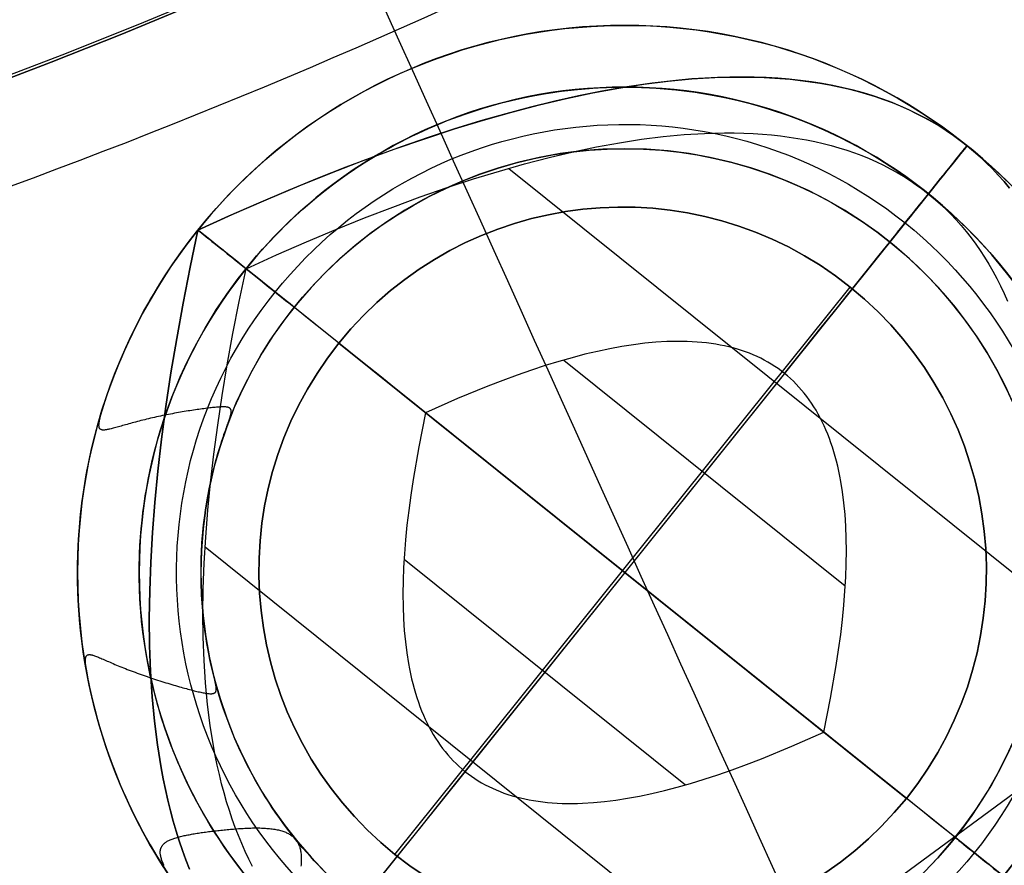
# Model space of a CAD drawing. Extents: x 5157 to 5867, y -156 to 1031.
# Tile 38 of 87: x 5535.28 to 5543.4, y 577.66 to 584.63. Entities that reach past the tile are written whole.
import ezdxf

# ---------------------------------------------------------------- set-up
doc = ezdxf.new("R2010")
doc.units = 0
doc.layers.add('1', color=7, linetype='CONTINUOUS')

msp = doc.modelspace()

# ---------------------------------------------------------------- linework, layer by layer
at = {"layer": '1', "color": 35}
for p, q in [((5543.0911, 583.593, 104.8995), (5543.0911, 583.593, 104.0162)), ((5539.3118, 583.406, 103.5073), (5543.7282, 579.8631, 103.5073)), ((5542.7726, 583.196, 103.5073), (5540.2674, 580.0731, 103.5073)), ((5536.7475, 582.8968, 104.0162), (5536.7475, 582.8968, 104.8995)), ((5543.3903, 577.5679, 103.5073), (5537.1446, 582.5784, 103.5073)), ((5538.3731, 577.7468, 101.5073), (5542.1276, 582.4269, 101.5073)), ((5538.3731, 577.7468, 52.6073), (5542.1276, 582.4269, 52.6073)), ((5542.1276, 582.4269, 52.6073), (5542.1276, 582.4269, 101.5073)), ((5537.9103, 581.9641, 52.6073), (5537.9103, 581.9641, 101.5073)), ((5542.5904, 578.2096, 101.5073), (5537.9103, 581.9641, 101.5073)), ((5537.9103, 581.9641, 52.6073), (5542.5904, 578.2096, 52.6073)), ((5539.7651, 581.8253, 107.3073), (5542.0868, 579.9627, 107.3073)), ((5541.5845, 581.7149, 107.3073), (5540.2674, 580.0731, 107.3073)), ((5541.9092, 578.7561, 107.3073), (5538.6257, 581.3902, 107.3073)), ((5536.8066, 580.2832, 103.5073), (5541.223, 576.7403, 103.5073)), ((5538.448, 580.1835, 107.3073), (5540.7698, 578.321, 107.3073)), ((5540.2674, 580.0731, 103.5073), (5537.7622, 576.9503, 103.5073)), ((5540.2674, 580.0731, 107.3073), (5538.9504, 578.4314, 107.3073)), ((5542.5904, 578.2096, 52.6073), (5542.5904, 578.2096, 101.5073)), ((5538.3731, 577.7468, 101.5073), (5538.3731, 577.7468, 52.6073))]:
    msp.add_line(p, q, dxfattribs=at)
at = {"layer": '1', "color": 39}
msp.add_line((5516.7533, 558.5798, 26.2828), (5547.4115, 581.1498, 26.2828), dxfattribs=at)
at = {"layer": '1', "color": 35}
for points in [[(5536.6361, 584.748), (5536.3002, 584.6099), (5535.9633, 584.4741), (5535.6255, 584.3406), (5535.2868, 584.2095), (5534.9472, 584.0806)], [(5536.7475, 582.8968), (5537.0313, 583.0252), (5537.3095, 583.1466), (5537.5822, 583.2612), (5537.8493, 583.3688), (5538.111, 583.4697), (5538.3671, 583.5636), (5538.6178, 583.6507), (5538.8629, 583.7309), (5539.1025, 583.8042), (5539.3366, 583.8706), (5539.5651, 583.9302), (5539.7882, 583.9829), (5540.0057, 584.0287), (5540.2178, 584.0676), (5540.4243, 584.0997), (5540.6253, 584.1249), (5540.8207, 584.1432), (5541.0107, 584.1547), (5541.1036, 584.1578), (5541.1952, 584.1592), (5541.2853, 584.1589), (5541.3741, 584.1569), (5541.4615, 584.1532), (5541.5475, 584.1477), (5541.6322, 584.1406), (5541.7154, 584.1317), (5541.7973, 584.1211), (5541.8778, 584.1088), (5541.9569, 584.0947), (5542.0347, 584.0789), (5542.111, 584.0615), (5542.186, 584.0423), (5542.2596, 584.0213), (5542.3319, 583.9987), (5542.4027, 583.9744), (5542.4722, 583.9483), (5542.5403, 583.9205), (5542.607, 583.891), (5542.6724, 583.8597), (5542.7363, 583.8268), (5542.7989, 583.7921), (5542.8601, 583.7557), (5542.9199, 583.7176), (5542.9784, 583.6778), (5543.0354, 583.6363), (5543.0911, 583.593), (5543.1454, 583.548), (5543.1984, 583.5013), (5543.2499, 583.4529), (5543.3001, 583.4028), (5543.3489, 583.3509), (5543.3963, 583.2974), (5543.4423, 583.2421)], [(5543.0911, 583.593), (5543.0292, 583.641), (5542.9656, 583.6868), (5542.9002, 583.7305), (5542.8332, 583.7721), (5542.7644, 583.8115), (5542.694, 583.8489), (5542.6219, 583.8841), (5542.548, 583.9172), (5542.4725, 583.9482), (5542.3953, 583.977), (5542.3163, 584.0038), (5542.2357, 584.0284), (5542.1533, 584.0509), (5542.0693, 584.0713), (5541.9835, 584.0895), (5541.8961, 584.1057), (5541.8069, 584.1197), (5541.7161, 584.1316), (5541.6235, 584.1414), (5541.5293, 584.149), (5541.4333, 584.1546), (5541.3357, 584.158), (5541.2363, 584.1593), (5541.1353, 584.1585), (5541.0325, 584.1555), (5540.9281, 584.1505), (5540.8219, 584.1433), (5540.7141, 584.134), (5540.4933, 584.109), (5540.2656, 584.0756)], [(5540.2656, 584.0756), (5540.0785, 584.0427), (5539.887, 584.0044), (5539.6911, 583.9606), (5539.4908, 583.9114), (5539.2862, 583.8568), (5539.0772, 583.7967), (5538.8639, 583.7312), (5538.6462, 583.6602), (5538.4241, 583.5838), (5538.1977, 583.502), (5537.9669, 583.4147), (5537.7318, 583.322), (5537.4923, 583.2239), (5537.2484, 583.1203), (5537.0001, 583.0113), (5536.7475, 582.8968)], [(5537.1446, 582.5784), (5537.3963, 582.6922), (5537.6431, 582.7999), (5537.885, 582.9016), (5538.1221, 582.9971), (5538.3542, 583.0866), (5538.5815, 583.1699), (5538.8038, 583.2472), (5539.0213, 583.3183), (5539.2339, 583.3833), (5539.4416, 583.4423), (5539.6444, 583.4951), (5539.8423, 583.5419), (5540.0353, 583.5825), (5540.2234, 583.6171), (5540.4066, 583.6455), (5540.5849, 583.6679), (5540.7583, 583.6841), (5540.9269, 583.6943), (5541.0093, 583.6971), (5541.0905, 583.6983), (5541.1705, 583.6981), (5541.2493, 583.6963), (5541.3268, 583.693), (5541.4031, 583.6882), (5541.4782, 583.6818), (5541.5521, 583.6739), (5541.6247, 583.6645), (5541.6962, 583.6536), (5541.7664, 583.6411), (5541.8353, 583.6271), (5541.9031, 583.6116), (5541.9696, 583.5946), (5542.0349, 583.576), (5542.099, 583.5559), (5542.1619, 583.5343), (5542.2235, 583.5112), (5542.2839, 583.4865), (5542.3431, 583.4604), (5542.4011, 583.4327), (5542.4579, 583.4034), (5542.5134, 583.3727), (5542.5677, 583.3404), (5542.6207, 583.3066), (5542.6726, 583.2712), (5542.7232, 583.2344), (5542.7726, 583.196)], [(5543.4423, 583.2421), (5543.3963, 583.2974), (5543.3489, 583.3509), (5543.3001, 583.4028), (5543.2499, 583.4529), (5543.1984, 583.5013), (5543.1454, 583.548), (5543.0911, 583.593)], [(5542.7726, 583.196), (5542.8208, 583.1561), (5542.8678, 583.1147), (5542.9135, 583.0717), (5542.958, 583.0272), (5543.0013, 582.9812), (5543.0434, 582.9337), (5543.0842, 582.8846), (5543.1239, 582.8341), (5543.1622, 582.7819), (5543.1994, 582.7283), (5543.2354, 582.6732), (5543.2701, 582.6165), (5543.3036, 582.5583), (5543.3359, 582.4986), (5543.3669, 582.4373), (5543.3968, 582.3745), (5543.4254, 582.3102)], [(5536.6771, 577.6259), (5536.6476, 577.7018), (5536.6195, 577.7794), (5536.5928, 577.8588), (5536.5674, 577.9398), (5536.5434, 578.0226), (5536.5209, 578.1071), (5536.4996, 578.1934), (5536.4798, 578.2813), (5536.4613, 578.371), (5536.4443, 578.4624), (5536.4142, 578.6503), (5536.3897, 578.8451), (5536.3707, 579.0468), (5536.3572, 579.2553), (5536.3493, 579.4707), (5536.3468, 579.693), (5536.3499, 579.9222), (5536.3584, 580.1582), (5536.3725, 580.4012), (5536.3921, 580.651), (5536.4173, 580.9076), (5536.4479, 581.1712), (5536.4841, 581.4416), (5536.5257, 581.7189), (5536.5729, 582.0031), (5536.6256, 582.2941), (5536.6838, 582.592), (5536.7475, 582.8968)], [(5536.7475, 582.8968), (5536.6838, 582.592), (5536.6256, 582.2941), (5536.5729, 582.0031), (5536.5257, 581.7189), (5536.4841, 581.4416), (5536.4479, 581.1712), (5536.4173, 580.9076), (5536.3921, 580.651), (5536.3725, 580.4012), (5536.3584, 580.1582), (5536.3499, 579.9222), (5536.3468, 579.693), (5536.3493, 579.4707), (5536.3572, 579.2553), (5536.3707, 579.0468), (5536.3897, 578.8451), (5536.4142, 578.6503), (5536.4443, 578.4624), (5536.4613, 578.371), (5536.4798, 578.2813), (5536.4996, 578.1934), (5536.5209, 578.1071), (5536.5434, 578.0226), (5536.5674, 577.9398), (5536.5928, 577.8588), (5536.6195, 577.7794), (5536.6476, 577.7018), (5536.6771, 577.6259)], [(5537.199, 577.6477), (5537.1679, 577.709), (5537.1381, 577.7718), (5537.1095, 577.8361), (5537.0821, 577.9019), (5537.0559, 577.9692), (5537.031, 578.0381), (5537.0073, 578.1085), (5536.9848, 578.1805), (5536.9635, 578.2539), (5536.9434, 578.3289), (5536.9246, 578.4054), (5536.907, 578.4834), (5536.8906, 578.563), (5536.8755, 578.644), (5536.8488, 578.8108), (5536.8271, 578.9836), (5536.8102, 579.1625), (5536.7983, 579.3476), (5536.7912, 579.5387), (5536.789, 579.7359), (5536.7917, 579.9392), (5536.7993, 580.1486), (5536.8119, 580.3642), (5536.8292, 580.5858), (5536.8515, 580.8135), (5536.8787, 581.0473), (5536.9108, 581.2873), (5536.9478, 581.5333), (5536.9896, 581.7854), (5537.0364, 582.0436), (5537.088, 582.3079), (5537.1446, 582.5784)], [(5541.5845, 581.7149), (5541.5585, 581.7351), (5541.5319, 581.7544), (5541.5046, 581.773), (5541.4767, 581.7908), (5541.4482, 581.8077), (5541.419, 581.8239), (5541.3891, 581.8393), (5541.3587, 581.8538), (5541.3275, 581.8676), (5541.2958, 581.8806), (5541.2634, 581.8927), (5541.2303, 581.9041), (5541.1966, 581.9147), (5541.1623, 581.9244), (5541.1273, 581.9334), (5541.0917, 581.9415), (5541.0554, 581.9489), (5541.0185, 581.9554), (5540.981, 581.9612), (5540.9428, 581.9661), (5540.904, 581.9703), (5540.8645, 581.9736), (5540.8244, 581.9761), (5540.7836, 581.9779), (5540.7422, 581.9788), (5540.7001, 581.979), (5540.6574, 581.9783), (5540.6141, 581.9768), (5540.5255, 581.9715), (5540.4343, 581.963), (5540.3406, 581.9512), (5540.2443, 581.9362), (5540.1454, 581.9181), (5540.0439, 581.8967), (5539.9399, 581.8721), (5539.8333, 581.8444), (5539.7241, 581.8134), (5539.6123, 581.7792), (5539.498, 581.7418), (5539.3811, 581.7012), (5539.2616, 581.6573), (5539.1396, 581.6103), (5538.8878, 581.5067), (5538.6257, 581.3902)], [(5541.9092, 578.7561), (5541.966, 579.0372), (5542.0126, 579.3055), (5542.0321, 579.4349), (5542.0489, 579.561), (5542.0632, 579.6839), (5542.0749, 579.8036), (5542.0841, 579.9201), (5542.0906, 580.0334), (5542.0946, 580.1435), (5542.0961, 580.2504), (5542.0949, 580.3541), (5542.0912, 580.4546), (5542.0849, 580.5519), (5542.0761, 580.6459), (5542.0646, 580.7368), (5542.0506, 580.8244), (5542.0427, 580.8671), (5542.034, 580.9089), (5542.0248, 580.9499), (5542.0149, 580.9901), (5542.0044, 581.0295), (5541.9932, 581.0682), (5541.9813, 581.106), (5541.9689, 581.143), (5541.9558, 581.1792), (5541.942, 581.2146), (5541.9276, 581.2492), (5541.9126, 581.283), (5541.8969, 581.316), (5541.8806, 581.3482), (5541.8636, 581.3796), (5541.846, 581.4102), (5541.8277, 581.44), (5541.8088, 581.469), (5541.7893, 581.4972), (5541.7691, 581.5246), (5541.7483, 581.5512), (5541.7268, 581.577), (5541.7047, 581.602), (5541.6819, 581.6261), (5541.6585, 581.6495), (5541.6345, 581.6721), (5541.6098, 581.6939), (5541.5845, 581.7149)], [(5538.6257, 581.3902), (5538.5688, 581.109), (5538.5222, 580.8408), (5538.5028, 580.7114), (5538.4859, 580.5853), (5538.4716, 580.4624), (5538.4599, 580.3426), (5538.4508, 580.2261), (5538.4442, 580.1128), (5538.4402, 580.0027), (5538.4388, 579.8958), (5538.4399, 579.7922), (5538.4436, 579.6917), (5538.4499, 579.5944), (5538.4588, 579.5004), (5538.4702, 579.4095), (5538.4842, 579.3218), (5538.4922, 579.2792), (5538.5008, 579.2374), (5538.5101, 579.1964), (5538.52, 579.1562), (5538.5305, 579.1167), (5538.5417, 579.0781), (5538.5535, 579.0403), (5538.566, 579.0033), (5538.5791, 578.9671), (5538.5928, 578.9317), (5538.6072, 578.8971), (5538.6223, 578.8633), (5538.638, 578.8303), (5538.6543, 578.7981), (5538.6713, 578.7667), (5538.6889, 578.7361), (5538.7071, 578.7063), (5538.726, 578.6773), (5538.7456, 578.6491), (5538.7658, 578.6217), (5538.7866, 578.5951), (5538.8081, 578.5693), (5538.8302, 578.5443), (5538.8529, 578.5201), (5538.8763, 578.4967), (5538.9004, 578.4742), (5538.9251, 578.4524), (5538.9504, 578.4314)], [(5538.9504, 578.4314), (5538.9764, 578.4112), (5539.003, 578.3918), (5539.0302, 578.3733), (5539.0582, 578.3555), (5539.0867, 578.3385), (5539.1159, 578.3224), (5539.1457, 578.307), (5539.1762, 578.2924), (5539.2073, 578.2787), (5539.2391, 578.2657), (5539.2715, 578.2535), (5539.3045, 578.2422), (5539.3382, 578.2316), (5539.3726, 578.2219), (5539.4075, 578.2129), (5539.4431, 578.2048), (5539.4794, 578.1974), (5539.5163, 578.1909), (5539.5539, 578.1851), (5539.5921, 578.1802), (5539.6309, 578.176), (5539.6704, 578.1727), (5539.7105, 578.1701), (5539.7513, 578.1684), (5539.7927, 578.1674), (5539.8347, 578.1673), (5539.8774, 578.168), (5539.9207, 578.1694), (5540.0093, 578.1748), (5540.1005, 578.1833), (5540.1943, 578.1951), (5540.2906, 578.21), (5540.3895, 578.2282), (5540.4909, 578.2496), (5540.595, 578.2741), (5540.7016, 578.3019), (5540.8108, 578.3329), (5540.9225, 578.3671), (5541.0369, 578.4045), (5541.1538, 578.4451), (5541.2732, 578.4889), (5541.3953, 578.536), (5541.6471, 578.6396), (5541.9092, 578.7561)]]:
    msp.add_lwpolyline(points, dxfattribs=at)
for points in [[(5535.868, 579.0694, 104.0162), (5535.858, 579.1138, 104.019), (5535.8548, 579.1289, 104.0202), (5535.8516, 579.1436, 104.0217), (5535.8486, 579.1577, 104.0235), (5535.8458, 579.1714, 104.0254), (5535.8431, 579.1847, 104.0276), (5535.8405, 579.1974, 104.03), (5535.8381, 579.2097, 104.0326), (5535.8358, 579.2216, 104.0355), (5535.8337, 579.233, 104.0385), (5535.8317, 579.244, 104.0418), (5535.8299, 579.2545, 104.0453), (5535.8282, 579.2646, 104.049), (5535.8267, 579.2743, 104.0528), (5535.826, 579.279, 104.0548), (5535.8254, 579.2835, 104.0569), (5535.8247, 579.288, 104.059), (5535.8241, 579.2924, 104.0612), (5535.8236, 579.2966, 104.0634), (5535.8231, 579.3008, 104.0656), (5535.8226, 579.3049, 104.0679), (5535.8222, 579.3088, 104.0702), (5535.8218, 579.3127, 104.0726), (5535.8215, 579.3165, 104.075), (5535.8211, 579.3202, 104.0775), (5535.8209, 579.3237, 104.08), (5535.8206, 579.3272, 104.0826), (5535.8205, 579.3306, 104.0852), (5535.8203, 579.3339, 104.0878), (5535.8202, 579.3371, 104.0905), (5535.8201, 579.3402, 104.0933), (5535.8201, 579.3432, 104.096), (5535.8201, 579.3461, 104.0988), (5535.8202, 579.3489, 104.1017), (5535.8203, 579.3516, 104.1046), (5535.8204, 579.3543, 104.1075), (5535.8206, 579.3568, 104.1105), (5535.8208, 579.3593, 104.1135), (5535.8211, 579.3617, 104.1165), (5535.8214, 579.3639, 104.1196), (5535.8218, 579.3661, 104.1228), (5535.8222, 579.3683, 104.1259), (5535.8226, 579.3703, 104.1291), (5535.8231, 579.3722, 104.1323), (5535.8236, 579.3741, 104.1356), (5535.8242, 579.3759, 104.1389), (5535.8248, 579.3775, 104.1423), (5535.8254, 579.3792, 104.1456), (5535.8261, 579.3807, 104.149), (5535.8269, 579.3821, 104.1525), (5535.8277, 579.3835, 104.156), (5535.8285, 579.3848, 104.1595), (5535.8296, 579.3863, 104.164), (5535.8308, 579.3877, 104.1685), (5535.8322, 579.389, 104.1732), (5535.8336, 579.3902, 104.1778), (5535.8351, 579.3912, 104.1825), (5535.8367, 579.3921, 104.1873), (5535.8384, 579.3929, 104.1921), (5535.8401, 579.3936, 104.1969), (5535.842, 579.3942, 104.2018), (5535.844, 579.3947, 104.2067), (5535.8461, 579.395, 104.2116), (5535.8482, 579.3953, 104.2166), (5535.8505, 579.3954, 104.2216), (5535.8528, 579.3955, 104.2266), (5535.8552, 579.3954, 104.2316), (5535.8578, 579.3952, 104.2367), (5535.8604, 579.395, 104.2418), (5535.8631, 579.3946, 104.2469), (5535.8659, 579.3942, 104.252), (5535.8688, 579.3936, 104.2571), (5535.8718, 579.393, 104.2622), (5535.8749, 579.3923, 104.2674), (5535.8781, 579.3915, 104.2725), (5535.8814, 579.3906, 104.2777), (5535.8882, 579.3885, 104.288), (5535.8954, 579.3861, 104.2983), (5535.903, 579.3834, 104.3086), (5535.911, 579.3804, 104.3188), (5535.9193, 579.3772, 104.329), (5535.9281, 579.3736, 104.3391), (5535.9372, 579.3698, 104.3491), (5535.9466, 579.3658, 104.359), (5535.9565, 579.3615, 104.3687), (5535.9667, 579.357, 104.3784), (5535.9774, 579.3523, 104.3878), (5535.9884, 579.3474, 104.3971), (5535.9997, 579.3424, 104.4062), (5536.0115, 579.3372, 104.4151), (5536.0237, 579.3318, 104.4237), (5536.0362, 579.3263, 104.4321), (5536.0491, 579.3207, 104.4402), (5536.0624, 579.315, 104.4481), (5536.076, 579.3092, 104.4556), (5536.0901, 579.3033, 104.4629), (5536.1045, 579.2974, 104.4697), (5536.1192, 579.2914, 104.4762), (5536.1343, 579.2854, 104.4822), (5536.1496, 579.2794, 104.4878), (5536.1651, 579.2734, 104.493), (5536.1809, 579.2673, 104.4978), (5536.1969, 579.2613, 104.5021), (5536.2131, 579.2553, 104.5061), (5536.2295, 579.2492, 104.5096), (5536.246, 579.2432, 104.5127), (5536.2627, 579.2372, 104.5154), (5536.2795, 579.2312, 104.5176), (5536.2964, 579.2253, 104.5194), (5536.3134, 579.2194, 104.5208), (5536.3304, 579.2135, 104.5218), (5536.3474, 579.2077, 104.5224), (5536.3645, 579.202, 104.5225), (5536.3816, 579.1963, 104.5222), (5536.3987, 579.1907, 104.5215), (5536.4157, 579.1851, 104.5203), (5536.4326, 579.1797, 104.5187), (5536.4495, 579.1743, 104.5167), (5536.4663, 579.169, 104.5142), (5536.4829, 579.1638, 104.5114), (5536.4995, 579.1588, 104.508), (5536.5158, 579.1538, 104.5043), (5536.532, 579.1489, 104.5001), (5536.548, 579.1442, 104.4955), (5536.5637, 579.1396, 104.4905), (5536.5792, 579.1351, 104.485), (5536.5945, 579.1308, 104.4791), (5536.6095, 579.1266, 104.4727), (5536.6241, 579.1226, 104.4659), (5536.6384, 579.1187, 104.4588), (5536.6523, 579.1149, 104.4514), (5536.6659, 579.1112, 104.4437), (5536.6791, 579.1076, 104.4357), (5536.6919, 579.1042, 104.4274), (5536.7044, 579.1009, 104.4189), (5536.7165, 579.0978, 104.4101), (5536.7282, 579.0948, 104.4011), (5536.7395, 579.092, 104.3919), (5536.7505, 579.0894, 104.3825), (5536.7611, 579.0869, 104.3729), (5536.7713, 579.0846, 104.3632), (5536.7811, 579.0825, 104.3534), (5536.7906, 579.0806, 104.3434), (5536.7996, 579.0788, 104.3333), (5536.8083, 579.0773, 104.3232), (5536.8165, 579.076, 104.313), (5536.8244, 579.0749, 104.3027), (5536.8319, 579.074, 104.2924), (5536.839, 579.0734, 104.2821), (5536.8457, 579.0729, 104.2718), (5536.852, 579.0728, 104.2615), (5536.8579, 579.0728, 104.2512), (5536.8607, 579.073, 104.2461), (5536.8634, 579.0731, 104.241), (5536.866, 579.0734, 104.236), (5536.8685, 579.0737, 104.2309), (5536.8709, 579.0741, 104.2259), (5536.8732, 579.0745, 104.2209), (5536.8754, 579.0751, 104.2159), (5536.8774, 579.0756, 104.2109), (5536.8794, 579.0763, 104.206), (5536.8813, 579.077, 104.2011), (5536.8831, 579.0778, 104.1963), (5536.8848, 579.0787, 104.1914), (5536.8863, 579.0796, 104.1867), (5536.8878, 579.0806, 104.1819), (5536.8892, 579.0817, 104.1772), (5536.8904, 579.0828, 104.1726), (5536.8916, 579.0841, 104.168), (5536.8926, 579.0854, 104.1635), (5536.8936, 579.0868, 104.159), (5536.8945, 579.0884, 104.1546), (5536.8953, 579.09, 104.1502), (5536.896, 579.0917, 104.1459), (5536.8967, 579.0936, 104.1417), (5536.8972, 579.0955, 104.1376), (5536.8977, 579.0975, 104.1335), (5536.8981, 579.0997, 104.1294), (5536.8984, 579.1019, 104.1254), (5536.8986, 579.1043, 104.1215), (5536.8988, 579.1067, 104.1177), (5536.8988, 579.1093, 104.1139), (5536.8988, 579.112, 104.1102), (5536.8988, 579.1148, 104.1065), (5536.8987, 579.1176, 104.103), (5536.8985, 579.1206, 104.0995), (5536.8982, 579.1237, 104.096), (5536.8978, 579.127, 104.0926), (5536.8975, 579.1303, 104.0893), (5536.897, 579.1337, 104.0861), (5536.8965, 579.1373, 104.0829), (5536.8959, 579.1409, 104.0798), (5536.8952, 579.1447, 104.0767), (5536.8946, 579.1486, 104.0738), (5536.8938, 579.1526, 104.0709), (5536.893, 579.1568, 104.068), (5536.8921, 579.161, 104.0653), (5536.8912, 579.1654, 104.0626), (5536.8903, 579.1698, 104.06), (5536.8893, 579.1744, 104.0574), (5536.8882, 579.1792, 104.055), (5536.8871, 579.184, 104.0526), (5536.886, 579.1889, 104.0502), (5536.8848, 579.194, 104.048), (5536.8836, 579.1992, 104.0458), (5536.8823, 579.2045, 104.0437), (5536.881, 579.21, 104.0417), (5536.8797, 579.2156, 104.0397), (5536.8783, 579.2213, 104.0378), (5536.8769, 579.2271, 104.036), (5536.874, 579.2391, 104.0326), (5536.871, 579.2516, 104.0296), (5536.8679, 579.2647, 104.0268), (5536.8647, 579.2782, 104.0243), (5536.8614, 579.2923, 104.0222), (5536.858, 579.307, 104.0204), (5536.8546, 579.3221, 104.0189), (5536.8511, 579.3378, 104.0177), (5536.8476, 579.3541, 104.0169), (5536.8441, 579.3709, 104.0164), (5536.8406, 579.3883, 104.0162), (5536.8223, 579.4873, 104.0162), (5536.8069, 579.5868, 104.0162), (5536.7944, 579.6867, 104.0162), (5536.7848, 579.7869, 104.0162), (5536.7781, 579.8874, 104.0162), (5536.7742, 579.988, 104.0162), (5536.7733, 580.0887, 104.0162), (5536.7752, 580.1894, 104.0162), (5536.78, 580.29, 104.0162), (5536.7876, 580.3904, 104.0162), (5536.7982, 580.4906, 104.0162), (5536.8116, 580.5904, 104.0162), (5536.8278, 580.6897, 104.0162), (5536.8469, 580.7886, 104.0162), (5536.8689, 580.8869, 104.0162), (5536.8938, 580.9844, 104.0162), (5536.9127, 581.0514, 104.0156), (5536.9328, 581.1178, 104.0152), (5536.943, 581.1498, 104.0156), (5536.9531, 581.1805, 104.0168), (5536.958, 581.1953, 104.0177), (5536.9628, 581.2096, 104.0189), (5536.9676, 581.2234, 104.0205), (5536.9722, 581.2366, 104.0224), (5536.9766, 581.2493, 104.0246), (5536.981, 581.2614, 104.0271), (5536.9851, 581.273, 104.03), (5536.9871, 581.2786, 104.0316), (5536.9891, 581.2841, 104.0332), (5536.991, 581.2895, 104.035), (5536.9929, 581.2947, 104.0368), (5536.9947, 581.2998, 104.0386), (5536.9965, 581.3048, 104.0406), (5536.9982, 581.3097, 104.0426), (5536.9999, 581.3145, 104.0447), (5537.0015, 581.3191, 104.0469), (5537.0031, 581.3236, 104.0492), (5537.0046, 581.3281, 104.0515), (5537.0061, 581.3324, 104.0539), (5537.0075, 581.3365, 104.0564), (5537.0089, 581.3406, 104.0589), (5537.0102, 581.3446, 104.0616), (5537.0114, 581.3485, 104.0642), (5537.0126, 581.3522, 104.067), (5537.0138, 581.3559, 104.0698), (5537.0148, 581.3594, 104.0727), (5537.0158, 581.3629, 104.0757), (5537.0168, 581.3663, 104.0787), (5537.0176, 581.3695, 104.0818), (5537.0184, 581.3727, 104.085), (5537.0192, 581.3757, 104.0882), (5537.0199, 581.3787, 104.0915), (5537.0205, 581.3816, 104.0949), (5537.021, 581.3844, 104.0983), (5537.0215, 581.3871, 104.1018), (5537.0218, 581.3897, 104.1053), (5537.0221, 581.3923, 104.109), (5537.0224, 581.3947, 104.1126), (5537.0225, 581.3971, 104.1164), (5537.0226, 581.3994, 104.1202), (5537.0225, 581.4017, 104.1241), (5537.0224, 581.4038, 104.128), (5537.0222, 581.4059, 104.1319), (5537.022, 581.4079, 104.136), (5537.0216, 581.4098, 104.1401), (5537.0212, 581.4116, 104.1442), (5537.0207, 581.4134, 104.1484), (5537.0201, 581.4151, 104.1526), (5537.0194, 581.4168, 104.1568), (5537.0187, 581.4183, 104.1611), (5537.0178, 581.4199, 104.1655), (5537.0169, 581.4213, 104.1699), (5537.0159, 581.4227, 104.1743), (5537.0148, 581.424, 104.1788), (5537.0136, 581.4252, 104.1833), (5537.0123, 581.4264, 104.1878), (5537.0109, 581.4275, 104.1924), (5537.0095, 581.4286, 104.197), (5537.0079, 581.4296, 104.2016), (5537.0063, 581.4305, 104.2063), (5537.0046, 581.4314, 104.211), (5537.0028, 581.4322, 104.2157), (5537.0009, 581.433, 104.2204), (5536.9989, 581.4337, 104.2251), (5536.9968, 581.4344, 104.2299), (5536.9946, 581.435, 104.2347), (5536.9924, 581.4355, 104.2395), (5536.9876, 581.4365, 104.2491), (5536.9824, 581.4373, 104.2588), (5536.9768, 581.4379, 104.2686), (5536.9709, 581.4383, 104.2783), (5536.9646, 581.4385, 104.2881), (5536.9579, 581.4386, 104.2978), (5536.9508, 581.4385, 104.3075), (5536.9433, 581.4383, 104.3172), (5536.9354, 581.438, 104.3269), (5536.9271, 581.4375, 104.3365), (5536.9185, 581.4369, 104.346), (5536.9094, 581.4362, 104.3554), (5536.8999, 581.4354, 104.3648), (5536.8899, 581.4345, 104.374), (5536.8796, 581.4335, 104.3831), (5536.8688, 581.4324, 104.392), (5536.8577, 581.4312, 104.4008), (5536.8461, 581.43, 104.4093), (5536.8341, 581.4286, 104.4176), (5536.8218, 581.4271, 104.4256), (5536.8091, 581.4255, 104.4334), (5536.7961, 581.4239, 104.4409), (5536.7828, 581.4221, 104.4482), (5536.7692, 581.4203, 104.4552), (5536.7552, 581.4183, 104.4619), (5536.741, 581.4163, 104.4683), (5536.7266, 581.4142, 104.4745), (5536.7119, 581.412, 104.4803), (5536.6969, 581.4097, 104.4858), (5536.6818, 581.4074, 104.491), (5536.6664, 581.4049, 104.4958), (5536.6508, 581.4024, 104.5003), (5536.6351, 581.3998, 104.5045), (5536.6192, 581.3971, 104.5083), (5536.6032, 581.3944, 104.5117), (5536.5871, 581.3915, 104.5147), (5536.5708, 581.3886, 104.5174), (5536.5544, 581.3857, 104.5197), (5536.538, 581.3826, 104.5215), (5536.5215, 581.3795, 104.523), (5536.5049, 581.3763, 104.524), (5536.4883, 581.373, 104.5246), (5536.4717, 581.3697, 104.5248), (5536.455, 581.3663, 104.5245), (5536.4384, 581.3629, 104.5238), (5536.4218, 581.3594, 104.5226), (5536.4052, 581.3558, 104.5209), (5536.3888, 581.3521, 104.5188), (5536.3724, 581.3484, 104.5162), (5536.3563, 581.3447, 104.5132), (5536.3402, 581.3408, 104.5098), (5536.3244, 581.337, 104.5059), (5536.3087, 581.3331, 104.5017), (5536.2933, 581.3292, 104.4971), (5536.278, 581.3252, 104.4921), (5536.263, 581.3213, 104.4868), (5536.2481, 581.3174, 104.4811), (5536.2335, 581.3135, 104.4751), (5536.2192, 581.3096, 104.4688), (5536.2051, 581.3057, 104.4622), (5536.1913, 581.3019, 104.4553), (5536.1777, 581.2982, 104.4482), (5536.1645, 581.2945, 104.4407), (5536.1515, 581.2908, 104.4331), (5536.1388, 581.2873, 104.4251), (5536.1265, 581.2838, 104.417), (5536.1144, 581.2805, 104.4087), (5536.1027, 581.2772, 104.4001), (5536.0914, 581.2741, 104.3914), (5536.0804, 581.271, 104.3826), (5536.0698, 581.2682, 104.3735), (5536.0595, 581.2654, 104.3644), (5536.0496, 581.2628, 104.355), (5536.0402, 581.2604, 104.3456), (5536.0311, 581.2582, 104.3361), (5536.0224, 581.2561, 104.3265), (5536.0142, 581.2542, 104.3168), (5536.0064, 581.2525, 104.3071), (5535.9991, 581.251, 104.2973), (5535.993, 581.2499, 104.2887), (5535.9872, 581.249, 104.2801), (5535.9818, 581.2483, 104.2716), (5535.9766, 581.2478, 104.2631), (5535.9718, 581.2475, 104.2546), (5535.9672, 581.2475, 104.2462), (5535.965, 581.2475, 104.2419), (5535.9629, 581.2476, 104.2378), (5535.9609, 581.2478, 104.2336), (5535.9589, 581.2481, 104.2294), (5535.9571, 581.2484, 104.2253), (5535.9552, 581.2487, 104.2211), (5535.9535, 581.2491, 104.217), (5535.9518, 581.2496, 104.2129), (5535.9502, 581.2502, 104.2089), (5535.9487, 581.2508, 104.2048), (5535.9472, 581.2515, 104.2008), (5535.9458, 581.2523, 104.1968), (5535.9445, 581.2531, 104.1928), (5535.9432, 581.254, 104.1888), (5535.9421, 581.255, 104.1849), (5535.9409, 581.256, 104.181), (5535.9399, 581.2571, 104.1771), (5535.9389, 581.2583, 104.1732), (5535.938, 581.2596, 104.1694), (5535.9371, 581.261, 104.1656), (5535.9363, 581.2624, 104.1618), (5535.9356, 581.2639, 104.1581), (5535.9349, 581.2655, 104.1543), (5535.9343, 581.2671, 104.1507), (5535.9338, 581.2689, 104.147), (5535.9333, 581.2707, 104.1434), (5535.9329, 581.2726, 104.1398), (5535.9325, 581.2746, 104.1363), (5535.9322, 581.2767, 104.1328), (5535.932, 581.2789, 104.1293), (5535.9319, 581.2811, 104.1259), (5535.9317, 581.2835, 104.1225), (5535.9317, 581.2859, 104.1191), (5535.9317, 581.2884, 104.1158), (5535.9318, 581.2911, 104.1126), (5535.9319, 581.2938, 104.1093), (5535.9321, 581.2966, 104.1062), (5535.9324, 581.2995, 104.103), (5535.9327, 581.3025, 104.0999), (5535.9331, 581.3056, 104.0969), (5535.9335, 581.3087, 104.0939), (5535.934, 581.312, 104.0909), (5535.9345, 581.3154, 104.088), (5535.9351, 581.3189, 104.0852), (5535.9358, 581.3225, 104.0824), (5535.9365, 581.3262, 104.0797), (5535.9372, 581.33, 104.077), (5535.938, 581.3339, 104.0743), (5535.9389, 581.3379, 104.0717), (5535.9398, 581.342, 104.0692), (5535.9408, 581.3462, 104.0667), (5535.9419, 581.3505, 104.0643), (5535.9429, 581.355, 104.062), (5535.9441, 581.3596, 104.0597), (5535.9453, 581.3644, 104.0575), (5535.9466, 581.3693, 104.0554), (5535.948, 581.3744, 104.0533), (5535.9494, 581.3796, 104.0514), (5535.9509, 581.385, 104.0495), (5535.9524, 581.3905, 104.0476), (5535.9557, 581.4019, 104.0442), (5535.9592, 581.4138, 104.041), (5535.9629, 581.4262, 104.038), (5535.9669, 581.4391, 104.0353), (5535.971, 581.4525, 104.0328), (5535.9754, 581.4663, 104.0306), (5535.9848, 581.4952, 104.0267), (5535.995, 581.5255, 104.0236), (5536.0059, 581.5572, 104.0212), (5536.0175, 581.59, 104.0193), (5536.0298, 581.6237, 104.018), (5536.0559, 581.6934, 104.0166), (5536.084, 581.7647, 104.0162), (5536.1136, 581.8364, 104.0162)], [(5536.4688, 577.6556, 103.9151), (5536.4647, 577.6643, 103.9092), (5536.4609, 577.6728, 103.9032), (5536.4574, 577.681, 103.8971), (5536.4542, 577.6891, 103.8908), (5536.4512, 577.6969, 103.8844), (5536.4485, 577.7045, 103.8779), (5536.4461, 577.712, 103.8713), (5536.444, 577.7192, 103.8647), (5536.4422, 577.7263, 103.8579), (5536.4406, 577.7332, 103.851), (5536.4394, 577.7398, 103.8441), (5536.4384, 577.7464, 103.8371), (5536.4377, 577.7527, 103.83), (5536.4373, 577.7589, 103.8228), (5536.4371, 577.7649, 103.8156), (5536.4372, 577.7678, 103.812), (5536.4373, 577.7707, 103.8084), (5536.4375, 577.7736, 103.8047), (5536.4377, 577.7764, 103.8011), (5536.438, 577.7792, 103.7974), (5536.4384, 577.7819, 103.7937), (5536.4389, 577.7846, 103.7901), (5536.4395, 577.7873, 103.7864), (5536.4401, 577.7899, 103.7827), (5536.4408, 577.7925, 103.779), (5536.4415, 577.795, 103.7753), (5536.4423, 577.7975, 103.7715), (5536.4432, 577.8, 103.7678), (5536.4442, 577.8025, 103.7641), (5536.4453, 577.8049, 103.7604), (5536.4464, 577.8073, 103.7566), (5536.4488, 577.8119, 103.7492), (5536.4515, 577.8164, 103.7417), (5536.4546, 577.8208, 103.7343), (5536.4579, 577.8251, 103.7268), (5536.4615, 577.8292, 103.7194), (5536.4654, 577.8333, 103.712), (5536.4695, 577.8372, 103.7046), (5536.474, 577.841, 103.6973), (5536.4788, 577.8447, 103.69), (5536.4838, 577.8483, 103.6828), (5536.4892, 577.8518, 103.6756), (5536.4948, 577.8552, 103.6684), (5536.5007, 577.8585, 103.6613), (5536.5069, 577.8617, 103.6543), (5536.5134, 577.8649, 103.6474), (5536.5202, 577.8679, 103.6405), (5536.5273, 577.8709, 103.6337), (5536.5347, 577.8738, 103.6271), (5536.5424, 577.8767, 103.6205), (5536.5504, 577.8794, 103.614), (5536.5586, 577.8821, 103.6076), (5536.5672, 577.8848, 103.6013), (5536.5761, 577.8874, 103.5952), (5536.5852, 577.8899, 103.5892), (5536.5947, 577.8924, 103.5833), (5536.6044, 577.8948, 103.5775), (5536.6145, 577.8972, 103.5719), (5536.6248, 577.8996, 103.5665), (5536.6354, 577.9019, 103.5611), (5536.6451, 577.904, 103.5566), (5536.6549, 577.906, 103.5523), (5536.6649, 577.908, 103.5481), (5536.6751, 577.91, 103.5441), (5536.6856, 577.9119, 103.5402), (5536.6961, 577.9138, 103.5366), (5536.7069, 577.9157, 103.5332), (5536.7178, 577.9176, 103.5299), (5536.7289, 577.9195, 103.5269), (5536.7402, 577.9213, 103.5241), (5536.7516, 577.9231, 103.5214), (5536.7632, 577.9249, 103.519), (5536.7749, 577.9267, 103.5168), (5536.7867, 577.9284, 103.5149), (5536.7987, 577.9301, 103.5131), (5536.8107, 577.9318, 103.5116), (5536.8229, 577.9334, 103.5103), (5536.8352, 577.9351, 103.5093), (5536.8476, 577.9367, 103.5085), (5536.8601, 577.9382, 103.5079), (5536.8727, 577.9398, 103.5077), (5536.8854, 577.9413, 103.5076), (5536.8982, 577.9428, 103.5078), (5536.911, 577.9442, 103.5083), (5536.9239, 577.9456, 103.5091), (5536.9368, 577.947, 103.5101), (5536.9499, 577.9483, 103.5114), (5536.9629, 577.9497, 103.513), (5536.976, 577.9509, 103.5148), (5536.9892, 577.9522, 103.517), (5537.0023, 577.9534, 103.5195), (5537.0155, 577.9546, 103.5222), (5537.0287, 577.9557, 103.5253), (5537.042, 577.9568, 103.5286), (5537.0551, 577.9579, 103.5323), (5537.0683, 577.9589, 103.5362), (5537.0815, 577.9598, 103.5405), (5537.0946, 577.9607, 103.5451), (5537.1077, 577.9615, 103.5499), (5537.1207, 577.9622, 103.5551), (5537.1337, 577.9629, 103.5605), (5537.1466, 577.9635, 103.5662), (5537.1594, 577.9641, 103.5722), (5537.1722, 577.9645, 103.5784), (5537.1849, 577.9649, 103.5849), (5537.1975, 577.9652, 103.5917), (5537.21, 577.9654, 103.5988), (5537.2224, 577.9654, 103.6061), (5537.2347, 577.9654, 103.6137), (5537.2469, 577.9653, 103.6215), (5537.259, 577.9651, 103.6296), (5537.2709, 577.9648, 103.6379), (5537.2827, 577.9644, 103.6465), (5537.2943, 577.9638, 103.6553), (5537.3059, 577.9631, 103.6644), (5537.3172, 577.9623, 103.6737), (5537.3284, 577.9614, 103.6832), (5537.3394, 577.9604, 103.693), (5537.3502, 577.9592, 103.703), (5537.3609, 577.9579, 103.7132), (5537.3713, 577.9564, 103.7236), (5537.3816, 577.9548, 103.7342), (5537.3916, 577.953, 103.7451), (5537.4015, 577.9511, 103.7561), (5537.4111, 577.9491, 103.7674), (5537.4205, 577.9468, 103.7788), (5537.4296, 577.9444, 103.7904), (5537.4385, 577.9418, 103.8022), (5537.4472, 577.939, 103.8142), (5537.4557, 577.9361, 103.8262), (5537.4639, 577.933, 103.8384), (5537.4719, 577.9297, 103.8508), (5537.4796, 577.9262, 103.8632), (5537.4872, 577.9225, 103.8758), (5537.4944, 577.9187, 103.8885), (5537.5015, 577.9147, 103.9012), (5537.5083, 577.9105, 103.914), (5537.5149, 577.9061, 103.9269), (5537.5212, 577.9015, 103.9399), (5537.5273, 577.8967, 103.9529), (5537.5331, 577.8917, 103.966), (5537.5387, 577.8865, 103.9791), (5537.5441, 577.8812, 103.9922), (5537.5492, 577.8756, 104.0054), (5537.5541, 577.8699, 104.0185), (5537.5587, 577.8639, 104.0317), (5537.5631, 577.8578, 104.0448), (5537.5672, 577.8514, 104.0579), (5537.5711, 577.8448, 104.071), (5537.5748, 577.8381, 104.084), (5537.5782, 577.8311, 104.097), (5537.5813, 577.8239, 104.11), (5537.5842, 577.8166, 104.1228), (5537.5869, 577.809, 104.1356), (5537.5893, 577.8012, 104.1484), (5537.5914, 577.7931, 104.161), (5537.5933, 577.7849, 104.1735), (5537.595, 577.7765, 104.1859), (5537.5964, 577.7678, 104.1981), (5537.5977, 577.759, 104.2102), (5537.5987, 577.75, 104.2222), (5537.5994, 577.7407, 104.234), (5537.6, 577.7313, 104.2456), (5537.6004, 577.7217, 104.2571), (5537.6005, 577.712, 104.2684), (5537.6005, 577.702, 104.2795), (5537.6002, 577.6919, 104.2905), (5537.5998, 577.6816, 104.3013), (5537.5992, 577.6712, 104.3119), (5537.5984, 577.6607, 104.3222), (5537.5975, 577.6499, 104.3324)]]:
    msp.add_polyline3d(points, dxfattribs=at)
at = {"layer": '1', "color": 35, "extrusion": (0, 0, -1)}
for centre, radius in [((-5540.2674, 580.0731, -104.0162), 4.5125), ((-5540.2674, 580.0731, -103.5073), 4.0035), ((-5540.2674, 580.0731, -104.5252), 4.0035), ((-5540.2674, 580.0731, -104.0162), 3.4946)]:
    msp.add_circle(centre, radius, dxfattribs=at)
at = {"layer": '1', "color": 35, "extrusion": (-0.780025, 0.625749, 5.04837e-15)}
msp.add_circle((-3923.2903, 104.0162, -3958.5653), 0.509, dxfattribs=at)
at = {"layer": '1', "color": 35, "extrusion": (-0.780025, 0.625749, 5.52203e-30)}
msp.add_circle((-3923.2903, 104.0162, -3958.5653), 0.509, dxfattribs=at)
at = {"layer": '1', "color": 35, "extrusion": (-0.625749, -0.780025, 5.04837e-15)}
msp.add_circle((3954.5617, 104.0162, -3919.2868), 0.509, dxfattribs=at)
at = {"layer": '1', "color": 35, "extrusion": (-0.625749, -0.780025, 5.52203e-30)}
msp.add_circle((3954.5617, 104.0162, -3919.2868), 0.509, dxfattribs=at)
at = {"layer": '1', "color": 35, "extrusion": (0.625749, 0.780025, 5.52203e-30)}
msp.add_circle((-3962.5688, 104.0162, 3919.2868), 0.509, dxfattribs=at)
at = {"layer": '1', "color": 35, "extrusion": (0, 0, -1)}
for centre, radius, start, end in [((-5516.6223, 632.5079, -275), 65.4903, 218.737165, 38.737165), ((-5516.6223, 632.5079, -251.484), 65.4903, 218.737165, 38.737165), ((-5516.6223, 632.5079, -251.484), 64.4903, 218.737165, 38.737165), ((-5516.6223, 632.5079, -52.6073), 62.5, 218.737165, 38.737165), ((-5516.6223, 632.5079, -103.5073), 62.5, 218.737165, 38.737165), ((-5516.6223, 632.5079, -103.5073), 51.7937, 218.73717, 38.73717), ((-5516.6223, 632.5079, -101.5073), 50.5208, 218.73717, 38.73717), ((-5516.6223, 632.5079, -52.6073), 50.5208, 218.73717, 38.73717), ((-5540.2674, 580.0731, -104.4578), 4.5125, 38.73717, 218.73717), ((-5540.2674, 580.0731, -104.0162), 4.5125, 38.73717, 218.73717), ((-5540.2674, 580.0731, -103.5073), 4.0035, 327.80986, 218.73717), ((-5540.2674, 580.0731, -104.5252), 4.0035, 18.92238, 308.73717), ((-5540.2674, 580.0731, -104.0162), 3.4946, 353.89588, 308.73717), ((-5540.2674, 580.0731, -106.7068), 3.6956, 38.73717, 218.73717), ((-5540.2503, 580.0868, -101.5073), 3, 308.73717, 128.73717), ((-5540.2674, 580.0731, -104.4578), 4.5125, 218.73717, 38.73717), ((-5540.2674, 580.0731, -104.0162), 4.5125, 23.00061, 38.73717), ((-5540.2503, 580.0868, -101.5073), 3, 128.73717, 308.73717), ((-5540.2674, 580.0731, -106.7068), 3.6956, 218.73717, 38.73717), ((-5540.2674, 580.0731, -104.0162), 4.5125, 347.14794, 23.00061), ((-5540.2674, 580.0731, -104.5252), 4.0035, 347.44235, 18.92238), ((-5540.2674, 580.0731, -104.0162), 3.4946, 349.28267, 353.8956), ((-5540.2674, 580.0731, -104.0162), 3.4946, 320.94273, 349.28266), ((-5540.2674, 580.0731, -104.5252), 4.0035, 314.0756, 347.44235), ((-5540.2674, 580.0731, -104.0162), 4.5125, 325.58746, 347.14794), ((-5540.2674, 580.0731, -103.5073), 4.0035, 308.73717, 327.80986), ((-5540.2674, 580.0731, -104.0162), 3.4946, 308.73717, 320.94273)]:
    msp.add_arc(centre, radius, start, end, dxfattribs=at)
at = {"layer": '1', "color": 35}
for centre, radius, start, end in [((5516.6223, 632.5079, 275), 64.4903, 141.262835, 321.262835), ((5516.6223, 632.5079, 101.5073), 62.5, 141.262835, 321.262835), ((5516.6223, 632.5079, 47.8105), 62.5, 141.262835, 321.262835), ((5516.6223, 632.5079, 102.5073), 62.5, 141.262835, 321.262835), ((5516.6223, 632.5079, 106.7964), 51.7937, 141.26283, 321.26283), ((5516.6223, 632.5079, 77.0573), 50.5208, 141.26283, 321.26283), ((5516.4445, 633.2971, 42.5073), 49.2456, 270.0437, 295.33911), ((5516.6223, 632.5079, 112.0073), 49.872, 267.38757, 295.54855), ((5540.2503, 580.0868, 52.6073), 3, 51.26283, 231.26283), ((5540.2503, 580.0868, 77.0573), 3, 51.26283, 231.26283), ((5540.2503, 580.0868, 52.6073), 3, 231.26283, 51.26283), ((5540.2503, 580.0868, 77.0573), 3, 231.26283, 51.26283)]:
    msp.add_arc(centre, radius, start, end, dxfattribs=at)
at = {"layer": '1', "color": 39, "extrusion": (0, 0, -1)}
for centre, radius, start, end in [((-5516.9624, 631.9089, -24.5425), 78.0144, 155.680008, 275.680008), ((-5516.9624, 631.9089, -24.5425), 77.8291, 155.680008, 275.680008), ((-5516.9624, 631.9089, -16.9823), 77.8291, 155.680008, 275.680008), ((-5516.9624, 631.9089, -40.7363), 46.8201, 155.68001, 275.68001), ((-5516.9624, 631.9089, -18.2828), 46.8201, 155.68001, 275.68001)]:
    msp.add_arc(centre, radius, start, end, dxfattribs=at)
at = {"layer": '1', "color": 39}
for centre, radius, start, end in [((5516.9624, 631.9089, 16.9823), 78.0144, 264.319992, 24.319992), ((5516.9624, 631.9089, 20.7624), 78.0144, 264.319992, 24.319992), ((5516.9265, 633.0062, 26.2828), 52.9981, 270.4665, 298.82145)]:
    msp.add_arc(centre, radius, start, end, dxfattribs=at)
at = {"layer": '1', "color": 39, "extrusion": (-2.17682e-06, -9.29492e-07, -1)}
msp.add_arc((-5514.5421, 637.5058, -20.7689), 77.9945, 162.379123, 255.866251, dxfattribs=at)
at = {"layer": '1', "color": 39, "extrusion": (-0.91126, -0.411832, 1.47218e-15)}
msp.add_arc((1743.4604, 43.5567, -5287.6256), 40.5279, 269.42068, 319.02683, dxfattribs=at)
at = {"layer": '1', "color": 39, "extrusion": (4.4542e-05, -0.001191, -0.999999)}
msp.add_arc((-5516.9277, 632.9704, -41.1394), 50.0203, 241.18502, 269.53295, dxfattribs=at)
at = {"layer": '1', "color": 35, "extrusion": (-0.780025, 0.625749, 1.78873e-13)}
msp.add_arc((-3921.3915, 104.8995, -3958.5653), 2.4078, 90, 180, dxfattribs=at)
at = {"layer": '1', "color": 35, "extrusion": (-0.625749, -0.780025, -5.90201e-15)}
msp.add_arc((3956.4605, 104.8995, -3919.2868), 2.4078, 90, 180, dxfattribs=at)
at = {"layer": '1', "color": 35, "extrusion": (-0.625749, -0.780025, -8.07794e-28)}
msp.add_arc((3960.67, 104.8995, -3919.2868), 2.4078, 0, 90, dxfattribs=at)
at = {"layer": '1', "color": 35, "extrusion": (0.780025, -0.625749, -4.24737e-13)}
msp.add_arc((3917.1821, 104.8995, 3958.5653), 2.4078, 90, 180, dxfattribs=at)
at = {"layer": '1', "color": 35, "extrusion": (0.625749, 0.780025, 5.04837e-15)}
msp.add_arc((-3962.5688, 104.0162, 3919.2868), 0.509, 270, 180, dxfattribs=at)

doc.saveas('drawing.dxf')
